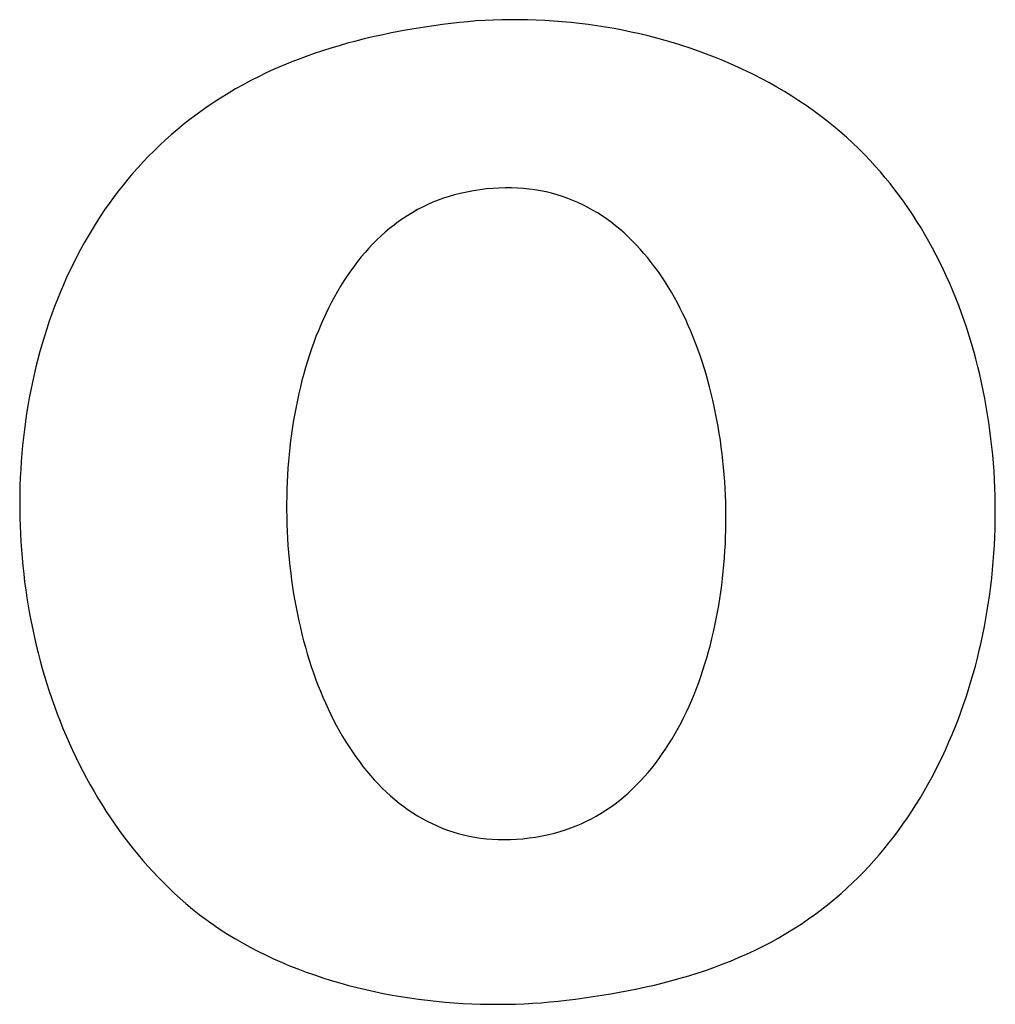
# Model space of a CAD drawing. Header units: inches. Extents: x 0 to 16, y 0 to 10.
# Tile 7 of 38: x 13.5474 to 13.5949, y 1.3078 to 1.3558. Entities that reach past the tile are written whole.
import ezdxf

# ---------------------------------------------------------------- set-up
doc = ezdxf.new("R2010")
doc.units = ezdxf.units.IN
doc.header["$LTSCALE"] = 0.935
doc.header["$MEASUREMENT"] = 0
doc.layers.get('0').update_dxf_attribs({"linetype": 'CONTINUOUS'})

msp = doc.modelspace()

# ---------------------------------------------------------------- linework, layer by layer
at = {"color": 2, "linetype": 'Continuous'}
for p, q in [((13.56924, 1.355702), (13.56883, 1.355663)), ((13.569652, 1.355735), (13.56924, 1.355702)), ((13.570066, 1.35576), (13.569652, 1.355735)), ((13.570482, 1.35578), (13.570066, 1.35576)), ((13.570899, 1.355793), (13.570482, 1.35578)), ((13.571317, 1.355799), (13.570899, 1.355793)), ((13.571736, 1.355799), (13.571317, 1.355799)), ((13.572156, 1.355792), (13.571736, 1.355799)), ((13.572577, 1.355778), (13.572156, 1.355792)), ((13.572998, 1.355758), (13.572577, 1.355778)), ((13.573419, 1.355732), (13.572998, 1.355758)), ((13.573841, 1.355699), (13.573419, 1.355732)), ((13.574263, 1.355659), (13.573841, 1.355699)), ((13.565873, 1.35522), (13.565452, 1.355138)), ((13.566297, 1.355298), (13.565873, 1.35522)), ((13.566724, 1.355371), (13.566297, 1.355298)), ((13.567152, 1.35544), (13.566724, 1.355371)), ((13.567583, 1.355505), (13.567152, 1.35544)), ((13.568015, 1.355566), (13.567583, 1.355505)), ((13.568421, 1.355618), (13.568015, 1.355566)), ((13.56883, 1.355663), (13.568421, 1.355618)), ((13.574684, 1.355613), (13.574263, 1.355659)), ((13.575106, 1.35556), (13.574684, 1.355613)), ((13.575526, 1.3555), (13.575106, 1.35556)), ((13.575946, 1.355434), (13.575526, 1.3555)), ((13.576365, 1.355362), (13.575946, 1.355434)), ((13.576783, 1.355282), (13.576365, 1.355362)), ((13.5772, 1.355196), (13.576783, 1.355282)), ((13.563788, 1.354757), (13.563379, 1.354648)), ((13.5642, 1.35486), (13.563788, 1.354757)), ((13.564615, 1.354958), (13.5642, 1.35486)), ((13.565032, 1.35505), (13.564615, 1.354958)), ((13.565452, 1.355138), (13.565032, 1.35505)), ((13.577616, 1.355104), (13.5772, 1.355196)), ((13.57803, 1.355005), (13.577616, 1.355104)), ((13.578442, 1.354899), (13.57803, 1.355005)), ((13.578852, 1.354786), (13.578442, 1.354899)), ((13.57926, 1.354667), (13.578852, 1.354786)), ((13.562165, 1.354285), (13.561765, 1.354152)), ((13.562567, 1.354412), (13.562165, 1.354285)), ((13.562971, 1.354533), (13.562567, 1.354412)), ((13.563379, 1.354648), (13.562971, 1.354533)), ((13.579666, 1.354541), (13.57926, 1.354667)), ((13.58007, 1.354409), (13.579666, 1.354541)), ((13.580471, 1.354269), (13.58007, 1.354409)), ((13.580869, 1.354123), (13.580471, 1.354269)), ((13.560975, 1.353865), (13.560584, 1.353711)), ((13.561369, 1.354011), (13.560975, 1.353865)), ((13.561765, 1.354152), (13.561369, 1.354011)), ((13.581264, 1.353971), (13.580869, 1.354123)), ((13.581656, 1.353812), (13.581264, 1.353971)), ((13.582045, 1.353646), (13.581656, 1.353812)), ((13.55981, 1.353382), (13.559428, 1.353206)), ((13.560196, 1.35355), (13.55981, 1.353382)), ((13.560584, 1.353711), (13.560196, 1.35355)), ((13.582431, 1.353473), (13.582045, 1.353646)), ((13.582812, 1.353293), (13.582431, 1.353473)), ((13.58319, 1.353107), (13.582812, 1.353293)), ((13.558672, 1.35283), (13.558299, 1.352631)), ((13.559049, 1.353022), (13.558672, 1.35283)), ((13.559428, 1.353206), (13.559049, 1.353022)), ((13.583564, 1.352914), (13.58319, 1.353107)), ((13.583934, 1.352715), (13.583564, 1.352914)), ((13.557929, 1.352423), (13.557562, 1.352206)), ((13.558299, 1.352631), (13.557929, 1.352423)), ((13.5843, 1.352508), (13.583934, 1.352715)), ((13.584661, 1.352295), (13.5843, 1.352508)), ((13.557198, 1.351981), (13.556837, 1.351747)), ((13.557562, 1.352206), (13.557198, 1.351981)), ((13.585017, 1.352075), (13.584661, 1.352295)), ((13.585369, 1.351849), (13.585017, 1.352075)), ((13.55648, 1.351504), (13.556126, 1.351251)), ((13.556837, 1.351747), (13.55648, 1.351504)), ((13.585716, 1.351615), (13.585369, 1.351849)), ((13.586057, 1.351375), (13.585716, 1.351615)), ((13.586393, 1.351128), (13.586057, 1.351375)), ((13.555775, 1.350989), (13.555428, 1.350718)), ((13.556126, 1.351251), (13.555775, 1.350989)), ((13.586723, 1.350874), (13.586393, 1.351128)), ((13.555084, 1.350436), (13.554795, 1.350189)), ((13.555428, 1.350718), (13.555084, 1.350436)), ((13.587048, 1.350614), (13.586723, 1.350874)), ((13.587367, 1.350346), (13.587048, 1.350614)), ((13.554511, 1.349937), (13.554234, 1.349679)), ((13.554795, 1.350189), (13.554511, 1.349937)), ((13.58768, 1.350072), (13.587367, 1.350346)), ((13.587987, 1.349791), (13.58768, 1.350072)), ((13.554234, 1.349679), (13.553962, 1.349416)), ((13.588287, 1.349503), (13.587987, 1.349791)), ((13.588581, 1.349209), (13.588287, 1.349503)), ((13.553695, 1.349148), (13.553435, 1.348876)), ((13.553962, 1.349416), (13.553695, 1.349148)), ((13.588838, 1.348939), (13.588581, 1.349209)), ((13.553179, 1.348598), (13.55293, 1.348316)), ((13.553435, 1.348876), (13.553179, 1.348598)), ((13.58909, 1.348665), (13.588838, 1.348939)), ((13.589337, 1.348385), (13.58909, 1.348665)), ((13.552686, 1.348029), (13.552448, 1.347737)), ((13.55293, 1.348316), (13.552686, 1.348029)), ((13.589578, 1.3481), (13.589337, 1.348385)), ((13.589814, 1.34781), (13.589578, 1.3481)), ((13.552448, 1.347737), (13.552216, 1.347441)), ((13.570153, 1.34755), (13.56984, 1.347511)), ((13.570462, 1.347578), (13.570153, 1.34755)), ((13.570767, 1.347597), (13.570462, 1.347578)), ((13.571067, 1.347606), (13.570767, 1.347597)), ((13.571364, 1.347606), (13.571067, 1.347606)), ((13.571656, 1.347595), (13.571364, 1.347606)), ((13.571945, 1.347576), (13.571656, 1.347595)), ((13.572229, 1.347547), (13.571945, 1.347576)), ((13.57251, 1.347508), (13.572229, 1.347547)), ((13.590045, 1.347515), (13.589814, 1.34781)), ((13.551989, 1.347141), (13.551768, 1.346836)), ((13.552216, 1.347441), (13.551989, 1.347141)), ((13.568063, 1.347099), (13.5678, 1.347004)), ((13.568329, 1.347185), (13.568063, 1.347099)), ((13.568601, 1.347262), (13.568329, 1.347185)), ((13.568877, 1.347331), (13.568601, 1.347262)), ((13.569202, 1.347402), (13.568877, 1.347331)), ((13.569523, 1.347461), (13.569202, 1.347402)), ((13.56984, 1.347511), (13.569523, 1.347461)), ((13.572786, 1.347461), (13.57251, 1.347508)), ((13.573058, 1.347405), (13.572786, 1.347461)), ((13.573326, 1.34734), (13.573058, 1.347405)), ((13.57359, 1.347267), (13.573326, 1.34734)), ((13.57385, 1.347185), (13.57359, 1.347267)), ((13.574106, 1.347094), (13.57385, 1.347185)), ((13.574357, 1.346996), (13.574106, 1.347094)), ((13.59027, 1.347216), (13.590045, 1.347515)), ((13.59049, 1.346912), (13.59027, 1.347216)), ((13.551768, 1.346836), (13.551552, 1.346528)), ((13.567042, 1.346671), (13.566798, 1.346544)), ((13.56729, 1.34679), (13.567042, 1.346671)), ((13.567543, 1.346901), (13.56729, 1.34679)), ((13.5678, 1.347004), (13.567543, 1.346901)), ((13.574605, 1.346889), (13.574357, 1.346996)), ((13.574848, 1.346775), (13.574605, 1.346889)), ((13.575088, 1.346652), (13.574848, 1.346775)), ((13.575323, 1.346522), (13.575088, 1.346652)), ((13.590705, 1.346603), (13.59049, 1.346912)), ((13.590914, 1.34629), (13.590705, 1.346603)), ((13.551342, 1.346215), (13.551138, 1.345898)), ((13.551552, 1.346528), (13.551342, 1.346215)), ((13.566095, 1.346116), (13.56587, 1.345959)), ((13.566325, 1.346266), (13.566095, 1.346116)), ((13.566559, 1.346409), (13.566325, 1.346266)), ((13.566798, 1.346544), (13.566559, 1.346409)), ((13.575554, 1.346385), (13.575323, 1.346522)), ((13.575781, 1.34624), (13.575554, 1.346385)), ((13.576004, 1.346088), (13.575781, 1.34624)), ((13.591118, 1.345973), (13.590914, 1.34629)), ((13.551138, 1.345898), (13.550939, 1.345578)), ((13.565434, 1.345623), (13.565223, 1.345445)), ((13.56565, 1.345795), (13.565434, 1.345623)), ((13.56587, 1.345959), (13.56565, 1.345795)), ((13.576222, 1.345928), (13.576004, 1.346088)), ((13.576437, 1.345762), (13.576222, 1.345928)), ((13.576647, 1.345589), (13.576437, 1.345762)), ((13.591317, 1.345651), (13.591118, 1.345973)), ((13.59151, 1.345325), (13.591317, 1.345651)), ((13.550746, 1.345254), (13.550558, 1.344926)), ((13.550939, 1.345578), (13.550746, 1.345254)), ((13.565016, 1.34526), (13.564814, 1.345068)), ((13.565223, 1.345445), (13.565016, 1.34526)), ((13.576854, 1.345409), (13.576647, 1.345589)), ((13.577056, 1.345223), (13.576854, 1.345409)), ((13.577254, 1.34503), (13.577056, 1.345223)), ((13.591699, 1.344996), (13.59151, 1.345325)), ((13.550558, 1.344926), (13.550376, 1.344594)), ((13.564424, 1.344665), (13.564236, 1.344455)), ((13.564617, 1.34487), (13.564424, 1.344665)), ((13.564814, 1.345068), (13.564617, 1.34487)), ((13.577448, 1.344831), (13.577254, 1.34503)), ((13.577637, 1.344626), (13.577448, 1.344831)), ((13.591881, 1.344662), (13.591699, 1.344996)), ((13.592059, 1.344325), (13.591881, 1.344662)), ((13.550199, 1.344259), (13.550028, 1.343921)), ((13.550376, 1.344594), (13.550199, 1.344259)), ((13.564052, 1.344238), (13.563874, 1.344015)), ((13.564236, 1.344455), (13.564052, 1.344238)), ((13.577823, 1.344415), (13.577637, 1.344626)), ((13.578004, 1.344198), (13.577823, 1.344415)), ((13.578181, 1.343975), (13.578004, 1.344198)), ((13.592231, 1.343984), (13.592059, 1.344325)), ((13.550028, 1.343921), (13.549863, 1.34358)), ((13.563699, 1.343787), (13.563529, 1.343553)), ((13.563874, 1.344015), (13.563699, 1.343787)), ((13.578354, 1.343747), (13.578181, 1.343975)), ((13.578523, 1.343513), (13.578354, 1.343747)), ((13.592398, 1.343639), (13.592231, 1.343984)), ((13.549703, 1.343235), (13.549548, 1.342887)), ((13.549863, 1.34358), (13.549703, 1.343235)), ((13.563364, 1.343313), (13.563203, 1.343068)), ((13.563529, 1.343553), (13.563364, 1.343313)), ((13.578688, 1.343274), (13.578523, 1.343513)), ((13.578848, 1.343029), (13.578688, 1.343274)), ((13.59256, 1.343291), (13.592398, 1.343639)), ((13.592716, 1.34294), (13.59256, 1.343291)), ((13.549548, 1.342887), (13.549399, 1.342537)), ((13.563047, 1.342818), (13.562896, 1.342563)), ((13.563203, 1.343068), (13.563047, 1.342818)), ((13.579005, 1.34278), (13.578848, 1.343029)), ((13.579157, 1.342526), (13.579005, 1.34278)), ((13.592867, 1.342585), (13.592716, 1.34294)), ((13.549399, 1.342537), (13.549255, 1.342183)), ((13.562749, 1.342303), (13.562606, 1.342038)), ((13.562896, 1.342563), (13.562749, 1.342303)), ((13.579305, 1.342267), (13.579157, 1.342526)), ((13.579448, 1.342003), (13.579305, 1.342267)), ((13.593013, 1.342228), (13.592867, 1.342585)), ((13.549117, 1.341827), (13.548985, 1.341468)), ((13.549255, 1.342183), (13.549117, 1.341827)), ((13.562606, 1.342038), (13.562468, 1.341769)), ((13.579588, 1.341735), (13.579448, 1.342003)), ((13.593153, 1.341867), (13.593013, 1.342228)), ((13.593288, 1.341504), (13.593153, 1.341867)), ((13.548985, 1.341468), (13.548857, 1.341107)), ((13.562335, 1.341495), (13.562206, 1.341216)), ((13.562468, 1.341769), (13.562335, 1.341495)), ((13.579723, 1.341462), (13.579588, 1.341735)), ((13.579854, 1.341186), (13.579723, 1.341462)), ((13.593418, 1.341137), (13.593288, 1.341504)), ((13.548857, 1.341107), (13.548736, 1.340743)), ((13.562082, 1.340934), (13.561962, 1.340647)), ((13.562206, 1.341216), (13.562082, 1.340934)), ((13.579981, 1.340905), (13.579854, 1.341186)), ((13.580104, 1.34062), (13.579981, 1.340905)), ((13.593542, 1.340768), (13.593418, 1.341137)), ((13.548619, 1.340377), (13.548508, 1.340009)), ((13.548736, 1.340743), (13.548619, 1.340377)), ((13.561847, 1.340357), (13.561736, 1.340063)), ((13.561962, 1.340647), (13.561847, 1.340357)), ((13.580222, 1.340332), (13.580104, 1.34062)), ((13.593661, 1.340397), (13.593542, 1.340768)), ((13.593775, 1.340023), (13.593661, 1.340397)), ((13.548508, 1.340009), (13.548403, 1.339638)), ((13.561736, 1.340063), (13.561629, 1.339765)), ((13.580337, 1.34004), (13.580222, 1.340332)), ((13.580447, 1.339744), (13.580337, 1.34004)), ((13.593883, 1.339647), (13.593775, 1.340023)), ((13.548403, 1.339638), (13.548303, 1.339266)), ((13.561528, 1.339463), (13.56143, 1.339159)), ((13.561629, 1.339765), (13.561528, 1.339463)), ((13.580553, 1.339445), (13.580447, 1.339744)), ((13.580654, 1.339142), (13.580553, 1.339445)), ((13.593986, 1.339268), (13.593883, 1.339647)), ((13.548303, 1.339266), (13.548208, 1.338891)), ((13.56143, 1.339159), (13.561337, 1.338851)), ((13.580752, 1.338837), (13.580654, 1.339142)), ((13.594084, 1.338887), (13.593986, 1.339268)), ((13.548119, 1.338514), (13.548035, 1.338136)), ((13.548208, 1.338891), (13.548119, 1.338514)), ((13.561249, 1.33854), (13.561165, 1.338226)), ((13.561337, 1.338851), (13.561249, 1.33854)), ((13.580845, 1.338529), (13.580752, 1.338837)), ((13.580934, 1.338217), (13.580845, 1.338529)), ((13.594177, 1.338505), (13.594084, 1.338887)), ((13.594264, 1.33812), (13.594177, 1.338505)), ((13.548035, 1.338136), (13.547956, 1.337756)), ((13.561165, 1.338226), (13.561086, 1.337909)), ((13.581018, 1.337903), (13.580934, 1.338217)), ((13.594346, 1.337734), (13.594264, 1.33812)), ((13.547956, 1.337756), (13.547883, 1.337375)), ((13.561011, 1.33759), (13.56094, 1.337268)), ((13.561086, 1.337909), (13.561011, 1.33759)), ((13.581099, 1.337587), (13.581018, 1.337903)), ((13.581175, 1.337268), (13.581099, 1.337587)), ((13.594422, 1.337345), (13.594346, 1.337734)), ((13.547815, 1.336992), (13.547753, 1.336608)), ((13.547883, 1.337375), (13.547815, 1.336992)), ((13.56094, 1.337268), (13.560874, 1.336944)), ((13.581247, 1.336947), (13.581175, 1.337268)), ((13.594493, 1.336956), (13.594422, 1.337345)), ((13.547753, 1.336608), (13.547695, 1.336223)), ((13.560813, 1.336618), (13.560756, 1.336289)), ((13.560874, 1.336944), (13.560813, 1.336618)), ((13.581314, 1.336623), (13.581247, 1.336947)), ((13.581378, 1.336298), (13.581314, 1.336623)), ((13.594559, 1.336565), (13.594493, 1.336956)), ((13.59462, 1.336172), (13.594559, 1.336565)), ((13.547695, 1.336223), (13.547644, 1.335836)), ((13.560756, 1.336289), (13.560703, 1.335959)), ((13.581437, 1.335971), (13.581378, 1.336298)), ((13.594675, 1.335778), (13.59462, 1.336172)), ((13.547644, 1.335836), (13.547597, 1.335448)), ((13.560655, 1.335627), (13.560611, 1.335293)), ((13.560703, 1.335959), (13.560655, 1.335627)), ((13.581492, 1.335642), (13.581437, 1.335971)), ((13.581542, 1.335311), (13.581492, 1.335642)), ((13.594725, 1.335384), (13.594675, 1.335778)), ((13.547597, 1.335448), (13.547556, 1.33506)), ((13.560611, 1.335293), (13.560572, 1.334958)), ((13.581588, 1.334979), (13.581542, 1.335311)), ((13.59477, 1.334988), (13.594725, 1.335384)), ((13.54752, 1.33467), (13.547489, 1.33428)), ((13.547556, 1.33506), (13.54752, 1.33467)), ((13.560537, 1.334621), (13.560506, 1.334283)), ((13.560572, 1.334958), (13.560537, 1.334621)), ((13.58163, 1.334646), (13.581588, 1.334979)), ((13.581668, 1.334311), (13.58163, 1.334646)), ((13.594809, 1.334591), (13.59477, 1.334988)), ((13.594843, 1.334193), (13.594809, 1.334591)), ((13.547489, 1.33428), (13.547464, 1.333889)), ((13.560506, 1.334283), (13.56048, 1.333944)), ((13.581702, 1.333975), (13.581668, 1.334311)), ((13.594872, 1.333795), (13.594843, 1.334193)), ((13.547464, 1.333889), (13.547444, 1.333497)), ((13.56048, 1.333944), (13.560458, 1.333604)), ((13.581731, 1.333639), (13.581702, 1.333975)), ((13.581756, 1.333302), (13.581731, 1.333639)), ((13.594895, 1.333396), (13.594872, 1.333795)), ((13.547444, 1.333497), (13.547429, 1.333105)), ((13.560441, 1.333264), (13.560428, 1.332922)), ((13.560458, 1.333604), (13.560441, 1.333264)), ((13.581776, 1.332964), (13.581756, 1.333302)), ((13.594913, 1.332996), (13.594895, 1.333396)), ((13.547419, 1.332713), (13.547415, 1.332321)), ((13.547429, 1.333105), (13.547419, 1.332713)), ((13.560428, 1.332922), (13.56042, 1.33258)), ((13.581793, 1.332625), (13.581776, 1.332964)), ((13.594926, 1.332597), (13.594913, 1.332996)), ((13.547415, 1.332321), (13.547416, 1.331928)), ((13.56042, 1.33258), (13.560415, 1.332238)), ((13.560415, 1.332238), (13.560416, 1.331896)), ((13.581805, 1.332287), (13.581793, 1.332625)), ((13.581812, 1.331948), (13.581805, 1.332287)), ((13.594933, 1.332196), (13.594926, 1.332597)), ((13.594935, 1.331796), (13.594933, 1.332196)), ((13.547416, 1.331928), (13.547422, 1.331535)), ((13.560416, 1.331896), (13.56042, 1.331553)), ((13.581816, 1.331609), (13.581812, 1.331948)), ((13.594932, 1.331396), (13.594935, 1.331796)), ((13.547422, 1.331535), (13.547433, 1.331142)), ((13.56042, 1.331553), (13.560429, 1.331211)), ((13.581809, 1.330931), (13.581815, 1.33127)), ((13.581815, 1.33127), (13.581816, 1.331609)), ((13.594923, 1.330996), (13.594932, 1.331396)), ((13.547433, 1.331142), (13.547449, 1.33075)), ((13.547449, 1.33075), (13.547471, 1.330357)), ((13.560429, 1.331211), (13.560443, 1.330869)), ((13.560443, 1.330869), (13.56046, 1.330527)), ((13.5818, 1.330592), (13.581809, 1.330931)), ((13.594909, 1.330596), (13.594923, 1.330996)), ((13.547471, 1.330357), (13.547498, 1.329965)), ((13.56046, 1.330527), (13.560482, 1.330185)), ((13.581786, 1.330254), (13.5818, 1.330592)), ((13.59489, 1.330196), (13.594909, 1.330596)), ((13.547498, 1.329965), (13.54753, 1.329573)), ((13.560482, 1.330185), (13.560509, 1.329845)), ((13.560509, 1.329845), (13.56054, 1.329505)), ((13.581745, 1.32958), (13.581768, 1.329917)), ((13.581768, 1.329917), (13.581786, 1.330254)), ((13.594836, 1.329398), (13.594866, 1.329796)), ((13.594866, 1.329796), (13.59489, 1.330196)), ((13.54753, 1.329573), (13.547567, 1.329182)), ((13.56054, 1.329505), (13.560575, 1.329166)), ((13.581718, 1.329244), (13.581745, 1.32958)), ((13.594801, 1.328999), (13.594836, 1.329398)), ((13.547567, 1.329182), (13.547609, 1.328792)), ((13.560575, 1.329166), (13.560614, 1.328828)), ((13.560614, 1.328828), (13.560658, 1.328491)), ((13.581651, 1.328576), (13.581687, 1.32891)), ((13.581687, 1.32891), (13.581718, 1.329244)), ((13.59476, 1.328602), (13.594801, 1.328999)), ((13.547609, 1.328792), (13.547657, 1.328402)), ((13.547657, 1.328402), (13.547709, 1.328013)), ((13.560658, 1.328491), (13.560706, 1.328155)), ((13.581611, 1.328244), (13.581651, 1.328576)), ((13.594714, 1.328205), (13.59476, 1.328602)), ((13.547709, 1.328013), (13.547767, 1.327625)), ((13.560706, 1.328155), (13.560758, 1.327821)), ((13.581518, 1.327584), (13.581567, 1.327913)), ((13.581567, 1.327913), (13.581611, 1.328244)), ((13.594663, 1.327809), (13.594714, 1.328205)), ((13.547767, 1.327625), (13.54783, 1.327238)), ((13.560758, 1.327821), (13.560815, 1.327489)), ((13.560815, 1.327489), (13.560876, 1.327158)), ((13.581465, 1.327256), (13.581518, 1.327584)), ((13.594545, 1.327021), (13.594607, 1.327414)), ((13.594607, 1.327414), (13.594663, 1.327809)), ((13.54783, 1.327238), (13.547898, 1.326852)), ((13.560876, 1.327158), (13.560941, 1.32683)), ((13.581346, 1.326606), (13.581408, 1.32693)), ((13.581408, 1.32693), (13.581465, 1.327256)), ((13.594478, 1.326629), (13.594545, 1.327021)), ((13.547898, 1.326852), (13.547971, 1.326468)), ((13.547971, 1.326468), (13.548049, 1.326084)), ((13.560941, 1.32683), (13.561011, 1.326503)), ((13.561011, 1.326503), (13.561085, 1.326179)), ((13.58128, 1.326285), (13.581346, 1.326606)), ((13.594405, 1.326238), (13.594478, 1.326629)), ((13.548049, 1.326084), (13.548132, 1.325702)), ((13.561085, 1.326179), (13.561163, 1.325856)), ((13.581135, 1.325649), (13.58121, 1.325966)), ((13.58121, 1.325966), (13.58128, 1.326285)), ((13.594327, 1.325848), (13.594405, 1.326238)), ((13.548132, 1.325702), (13.54822, 1.325322)), ((13.561163, 1.325856), (13.561246, 1.325537)), ((13.561246, 1.325537), (13.561332, 1.32522)), ((13.581056, 1.325334), (13.581135, 1.325649)), ((13.594244, 1.32546), (13.594327, 1.325848)), ((13.54822, 1.325322), (13.548314, 1.324943)), ((13.561332, 1.32522), (13.561424, 1.324906)), ((13.580884, 1.324713), (13.580972, 1.325022)), ((13.580972, 1.325022), (13.581056, 1.325334)), ((13.594062, 1.32469), (13.594156, 1.325074)), ((13.594156, 1.325074), (13.594244, 1.32546)), ((13.548314, 1.324943), (13.548412, 1.324566)), ((13.548412, 1.324566), (13.548515, 1.324191)), ((13.561424, 1.324906), (13.561519, 1.324594)), ((13.561519, 1.324594), (13.561618, 1.324286)), ((13.580792, 1.324407), (13.580884, 1.324713)), ((13.593963, 1.324307), (13.594062, 1.32469)), ((13.548515, 1.324191), (13.548624, 1.323818)), ((13.561618, 1.324286), (13.561722, 1.323981)), ((13.580594, 1.323805), (13.580695, 1.324104)), ((13.580695, 1.324104), (13.580792, 1.324407)), ((13.593858, 1.323927), (13.593963, 1.324307)), ((13.548624, 1.323818), (13.548737, 1.323447)), ((13.561722, 1.323981), (13.56183, 1.323679)), ((13.56183, 1.323679), (13.561943, 1.323381)), ((13.580489, 1.323508), (13.580594, 1.323805)), ((13.593634, 1.323172), (13.593749, 1.323549)), ((13.593749, 1.323549), (13.593858, 1.323927)), ((13.548737, 1.323447), (13.548856, 1.323077)), ((13.548856, 1.323077), (13.548979, 1.322711)), ((13.561943, 1.323381), (13.562059, 1.323086)), ((13.562059, 1.323086), (13.56218, 1.322795)), ((13.580265, 1.322926), (13.580379, 1.323216)), ((13.580379, 1.323216), (13.580489, 1.323508)), ((13.593513, 1.322799), (13.593634, 1.323172)), ((13.548979, 1.322711), (13.549108, 1.322346)), ((13.56218, 1.322795), (13.562305, 1.322508)), ((13.580023, 1.32236), (13.580146, 1.322641)), ((13.580146, 1.322641), (13.580265, 1.322926)), ((13.593387, 1.322428), (13.593513, 1.322799)), ((13.549108, 1.322346), (13.549241, 1.321984)), ((13.562305, 1.322508), (13.562435, 1.322225)), ((13.562435, 1.322225), (13.562568, 1.321946)), ((13.579895, 1.322082), (13.580023, 1.32236)), ((13.593256, 1.322059), (13.593387, 1.322428)), ((13.549241, 1.321984), (13.549379, 1.321624)), ((13.562568, 1.321946), (13.562706, 1.321672)), ((13.562706, 1.321672), (13.562848, 1.321402)), ((13.579627, 1.32154), (13.579763, 1.321809)), ((13.579763, 1.321809), (13.579895, 1.322082)), ((13.592978, 1.32133), (13.59312, 1.321693)), ((13.59312, 1.321693), (13.593256, 1.322059)), ((13.549379, 1.321624), (13.549523, 1.321267)), ((13.549523, 1.321267), (13.549671, 1.320913)), ((13.562848, 1.321402), (13.562994, 1.321136)), ((13.579341, 1.321016), (13.579486, 1.321275)), ((13.579486, 1.321275), (13.579627, 1.32154)), ((13.592831, 1.32097), (13.592978, 1.32133)), ((13.549671, 1.320913), (13.549824, 1.320561)), ((13.562994, 1.321136), (13.563144, 1.320876)), ((13.563144, 1.320876), (13.563299, 1.32062)), ((13.579037, 1.32051), (13.579191, 1.32076)), ((13.579191, 1.32076), (13.579341, 1.321016)), ((13.592679, 1.320612), (13.592831, 1.32097)), ((13.549824, 1.320561), (13.549983, 1.320213)), ((13.549983, 1.320213), (13.550146, 1.319867)), ((13.563299, 1.32062), (13.563458, 1.320369)), ((13.563458, 1.320369), (13.563621, 1.320124)), ((13.578716, 1.320025), (13.578879, 1.320265)), ((13.578879, 1.320265), (13.579037, 1.32051)), ((13.592358, 1.319908), (13.592521, 1.320258)), ((13.592521, 1.320258), (13.592679, 1.320612)), ((13.550146, 1.319867), (13.550314, 1.319524)), ((13.563621, 1.320124), (13.563788, 1.319883)), ((13.563788, 1.319883), (13.563959, 1.319649)), ((13.578376, 1.319561), (13.578548, 1.31979)), ((13.578548, 1.31979), (13.578716, 1.320025)), ((13.59219, 1.31956), (13.592358, 1.319908)), ((13.550314, 1.319524), (13.550487, 1.319185)), ((13.563959, 1.319649), (13.564134, 1.31942)), ((13.564134, 1.31942), (13.564314, 1.319196)), ((13.578019, 1.319119), (13.5782, 1.319337)), ((13.5782, 1.319337), (13.578376, 1.319561)), ((13.592016, 1.319216), (13.59219, 1.31956)), ((13.550487, 1.319185), (13.550665, 1.318849)), ((13.550665, 1.318849), (13.550847, 1.318517)), ((13.564314, 1.319196), (13.564498, 1.318979)), ((13.564498, 1.318979), (13.564686, 1.318767)), ((13.564686, 1.318767), (13.564878, 1.318562)), ((13.577644, 1.3187), (13.577834, 1.318907)), ((13.577834, 1.318907), (13.578019, 1.319119)), ((13.591653, 1.318539), (13.591837, 1.318875)), ((13.591837, 1.318875), (13.592016, 1.319216)), ((13.550847, 1.318517), (13.551035, 1.318188)), ((13.564878, 1.318562), (13.565074, 1.318363)), ((13.565074, 1.318363), (13.565275, 1.31817)), ((13.577048, 1.318119), (13.577252, 1.318306)), ((13.577252, 1.318306), (13.57745, 1.3185)), ((13.57745, 1.3185), (13.577644, 1.3187)), ((13.591463, 1.318206), (13.591653, 1.318539)), ((13.551035, 1.318188), (13.551228, 1.317862)), ((13.551228, 1.317862), (13.551425, 1.31754)), ((13.565275, 1.31817), (13.565479, 1.317984)), ((13.565479, 1.317984), (13.565688, 1.317805)), ((13.565688, 1.317805), (13.565901, 1.317633)), ((13.576629, 1.317764), (13.576841, 1.317938)), ((13.576841, 1.317938), (13.577048, 1.318119)), ((13.591068, 1.317551), (13.591268, 1.317876)), ((13.591268, 1.317876), (13.591463, 1.318206)), ((13.551425, 1.31754), (13.551627, 1.317223)), ((13.565901, 1.317633), (13.566118, 1.317467)), ((13.566118, 1.317467), (13.566339, 1.317309)), ((13.575966, 1.317282), (13.576191, 1.317436)), ((13.576191, 1.317436), (13.576412, 1.317596)), ((13.576412, 1.317596), (13.576629, 1.317764)), ((13.590862, 1.31723), (13.591068, 1.317551)), ((13.551627, 1.317223), (13.551834, 1.316909)), ((13.551834, 1.316909), (13.552046, 1.316598)), ((13.566339, 1.317309), (13.566564, 1.317158)), ((13.566564, 1.317158), (13.566793, 1.317015)), ((13.566793, 1.317015), (13.567026, 1.316879)), ((13.567026, 1.316879), (13.567264, 1.316751)), ((13.575019, 1.316742), (13.575262, 1.316866)), ((13.575262, 1.316866), (13.575501, 1.316997)), ((13.575501, 1.316997), (13.575736, 1.317136)), ((13.575736, 1.317136), (13.575966, 1.317282)), ((13.590435, 1.316601), (13.590651, 1.316913)), ((13.590651, 1.316913), (13.590862, 1.31723)), ((13.552046, 1.316598), (13.552263, 1.316293)), ((13.567264, 1.316751), (13.567505, 1.316631)), ((13.567505, 1.316631), (13.567751, 1.316519)), ((13.567751, 1.316519), (13.568001, 1.316415)), ((13.568001, 1.316415), (13.568255, 1.316319)), ((13.574, 1.316326), (13.574261, 1.316418)), ((13.574261, 1.316418), (13.574518, 1.316518)), ((13.574518, 1.316518), (13.574771, 1.316626)), ((13.574771, 1.316626), (13.575019, 1.316742)), ((13.590213, 1.316293), (13.590435, 1.316601)), ((13.552263, 1.316293), (13.552484, 1.315991)), ((13.552484, 1.315991), (13.552711, 1.315693)), ((13.568255, 1.316319), (13.568512, 1.316232)), ((13.568512, 1.316232), (13.568774, 1.316153)), ((13.568774, 1.316153), (13.56904, 1.316083)), ((13.56904, 1.316083), (13.56931, 1.316022)), ((13.56931, 1.316022), (13.569585, 1.31597)), ((13.569585, 1.31597), (13.569863, 1.315927)), ((13.569863, 1.315927), (13.570145, 1.315894)), ((13.570145, 1.315894), (13.570431, 1.31587)), ((13.571616, 1.31587), (13.571923, 1.315896)), ((13.571923, 1.315896), (13.572233, 1.315931)), ((13.572233, 1.315931), (13.572547, 1.315977)), ((13.572547, 1.315977), (13.572866, 1.316034)), ((13.572866, 1.316034), (13.573188, 1.316101)), ((13.573188, 1.316101), (13.573463, 1.316167)), ((13.573463, 1.316167), (13.573734, 1.316242)), ((13.573734, 1.316242), (13.574, 1.316326)), ((13.589754, 1.31569), (13.589986, 1.315989)), ((13.589986, 1.315989), (13.590213, 1.316293)), ((13.552711, 1.315693), (13.552942, 1.3154)), ((13.552942, 1.3154), (13.553178, 1.315112)), ((13.570431, 1.31587), (13.570721, 1.315855)), ((13.570721, 1.315855), (13.571016, 1.31585)), ((13.571016, 1.31585), (13.571314, 1.315855)), ((13.571314, 1.315855), (13.571616, 1.31587)), ((13.589273, 1.315107), (13.589516, 1.315396)), ((13.589516, 1.315396), (13.589754, 1.31569)), ((13.553178, 1.315112), (13.553418, 1.314828)), ((13.589025, 1.314823), (13.589273, 1.315107)), ((13.553418, 1.314828), (13.553664, 1.314549)), ((13.553664, 1.314549), (13.553914, 1.314275)), ((13.588512, 1.314269), (13.588771, 1.314543)), ((13.588771, 1.314543), (13.589025, 1.314823)), ((13.553914, 1.314275), (13.554169, 1.314005)), ((13.554169, 1.314005), (13.554429, 1.313741)), ((13.587978, 1.313737), (13.588248, 1.314001)), ((13.588248, 1.314001), (13.588512, 1.314269)), ((13.554429, 1.313741), (13.554693, 1.313481)), ((13.554693, 1.313481), (13.554962, 1.313227)), ((13.587423, 1.313228), (13.587703, 1.31348)), ((13.587703, 1.31348), (13.587978, 1.313737)), ((13.554962, 1.313227), (13.555236, 1.312978)), ((13.587137, 1.312981), (13.587423, 1.313228)), ((13.555236, 1.312978), (13.555515, 1.312735)), ((13.555515, 1.312735), (13.555835, 1.312467)), ((13.58655, 1.312506), (13.586847, 1.312741)), ((13.586847, 1.312741), (13.587137, 1.312981)), ((13.555835, 1.312467), (13.556162, 1.312208)), ((13.556162, 1.312208), (13.556497, 1.311957)), ((13.585838, 1.311983), (13.586196, 1.312239)), ((13.586196, 1.312239), (13.58655, 1.312506)), ((13.556497, 1.311957), (13.556838, 1.311714)), ((13.556838, 1.311714), (13.557185, 1.311478)), ((13.585108, 1.3115), (13.585475, 1.311736)), ((13.585475, 1.311736), (13.585838, 1.311983)), ((13.557185, 1.311478), (13.557539, 1.311251)), ((13.557539, 1.311251), (13.557899, 1.311031)), ((13.584362, 1.311055), (13.584737, 1.311273)), ((13.584737, 1.311273), (13.585108, 1.3115)), ((13.557899, 1.311031), (13.558264, 1.31082)), ((13.558264, 1.31082), (13.558635, 1.310616)), ((13.558635, 1.310616), (13.559011, 1.310419)), ((13.583212, 1.310456), (13.583599, 1.310647)), ((13.583599, 1.310647), (13.583982, 1.310846)), ((13.583982, 1.310846), (13.584362, 1.311055)), ((13.559011, 1.310419), (13.559392, 1.31023)), ((13.559392, 1.31023), (13.559778, 1.310049)), ((13.582428, 1.310099), (13.582822, 1.310273)), ((13.582822, 1.310273), (13.583212, 1.310456)), ((13.559778, 1.310049), (13.560169, 1.309876)), ((13.560169, 1.309876), (13.560564, 1.309709)), ((13.560564, 1.309709), (13.560963, 1.309551)), ((13.581228, 1.309625), (13.581631, 1.309775)), ((13.581631, 1.309775), (13.582031, 1.309933)), ((13.582031, 1.309933), (13.582428, 1.310099)), ((13.560963, 1.309551), (13.561365, 1.309399)), ((13.561365, 1.309399), (13.561772, 1.309255)), ((13.561772, 1.309255), (13.562181, 1.309118)), ((13.579589, 1.309095), (13.580002, 1.309217)), ((13.580002, 1.309217), (13.580414, 1.309346)), ((13.580414, 1.309346), (13.580822, 1.309481)), ((13.580822, 1.309481), (13.581228, 1.309625)), ((13.562181, 1.309118), (13.562594, 1.308988)), ((13.562594, 1.308988), (13.56301, 1.308866)), ((13.56301, 1.308866), (13.563428, 1.308751)), ((13.563428, 1.308751), (13.563849, 1.308642)), ((13.577912, 1.30867), (13.578334, 1.308767)), ((13.578334, 1.308767), (13.578755, 1.30887)), ((13.578755, 1.30887), (13.579173, 1.308979)), ((13.579173, 1.308979), (13.579589, 1.309095)), ((13.563849, 1.308642), (13.564272, 1.308541)), ((13.564272, 1.308541), (13.564697, 1.308447)), ((13.564697, 1.308447), (13.565123, 1.308359)), ((13.565123, 1.308359), (13.565551, 1.308279)), ((13.565551, 1.308279), (13.565981, 1.308205)), ((13.565981, 1.308205), (13.566411, 1.308138)), ((13.574916, 1.308137), (13.575347, 1.308199)), ((13.575347, 1.308199), (13.575778, 1.308265)), ((13.575778, 1.308265), (13.576207, 1.308336)), ((13.576207, 1.308336), (13.576636, 1.308412)), ((13.576636, 1.308412), (13.577063, 1.308492)), ((13.577063, 1.308492), (13.577488, 1.308578)), ((13.577488, 1.308578), (13.577912, 1.30867)), ((13.566411, 1.308138), (13.566842, 1.308077)), ((13.566842, 1.308077), (13.567273, 1.308024)), ((13.567273, 1.308024), (13.567705, 1.307976)), ((13.567705, 1.307976), (13.568137, 1.307936)), ((13.568137, 1.307936), (13.568568, 1.307902)), ((13.568568, 1.307902), (13.568999, 1.307874)), ((13.568999, 1.307874), (13.56943, 1.307853)), ((13.56943, 1.307853), (13.569859, 1.307838)), ((13.569859, 1.307838), (13.570287, 1.307829)), ((13.570287, 1.307829), (13.570714, 1.307827)), ((13.570714, 1.307827), (13.571139, 1.30783)), ((13.571139, 1.30783), (13.571563, 1.30784)), ((13.571563, 1.30784), (13.571984, 1.307856)), ((13.571984, 1.307856), (13.572403, 1.307878)), ((13.572403, 1.307878), (13.572819, 1.307906)), ((13.572819, 1.307906), (13.573233, 1.30794)), ((13.573233, 1.30794), (13.573643, 1.30798)), ((13.573643, 1.30798), (13.57405, 1.308026)), ((13.57405, 1.308026), (13.574483, 1.308079)), ((13.574483, 1.308079), (13.574916, 1.308137))]:
    msp.add_line(p, q, dxfattribs=at)

doc.saveas('drawing.dxf')
